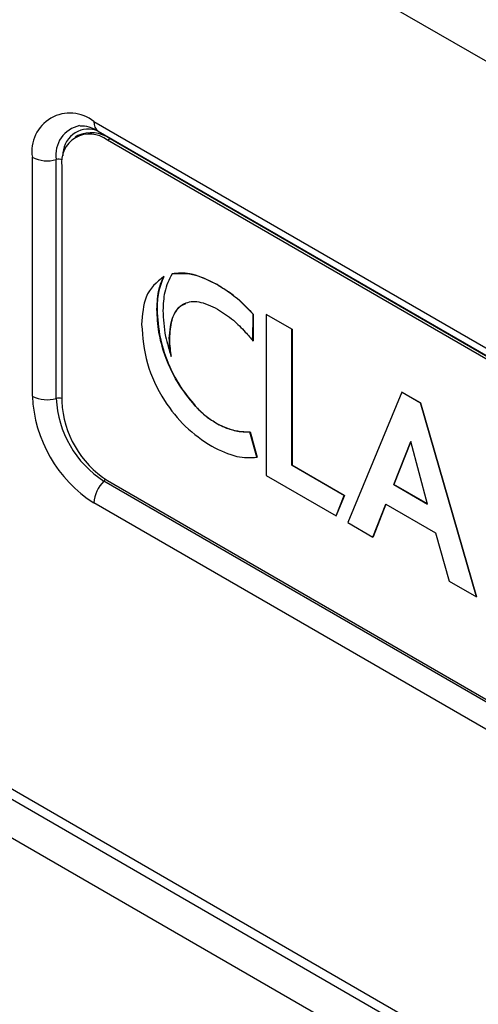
# Model space of a CAD drawing. Header units: millimetres. Extents: x 0 to 4200, y 0 to 2970.
# Tile 54 of 75: x 3267 to 3291, y 2100 to 2152. Entities that reach past the tile are written whole.
import ezdxf

# ---------------------------------------------------------------- set-up
doc = ezdxf.new("R2010")
doc.units = ezdxf.units.MM
doc.header["$LTSCALE"] = 10

msp = doc.modelspace()

# ---------------------------------------------------------------- linework, layer by layer
at = {"color": 7, "linetype": 'Continuous', "lineweight": 25}
for p, q in [((2913.421, 2368.373), (3335.422, 2124.757)), ((2927.492, 2307.338), (3321.351, 2079.968)), ((2929.193, 2305.814), (3320.312, 2080.026)), ((2968.186, 2281.269), (3321.161, 2077.501)), ((3271.058, 2146.753), (3314.721, 2121.546)), ((3271.285, 2146.249), (3314.949, 2121.042)), ((3270.206, 2146.016), (3270.065, 2145.935)), ((3271.906, 2145.848), (3271.765, 2145.766)), ((3315.252, 2120.662), (3271.765, 2145.766)), ((3315.393, 2120.743), (3271.906, 2145.848)), ((3267.799, 2132.255), (3267.799, 2144.871)), ((3269.064, 2132.135), (3269.064, 2144.751)), ((3269.36, 2144.378), (3269.36, 2131.966)), ((3274.744, 2138.569), (3274.752, 2138.573)), ((3275.19, 2138.718), (3275.184, 2138.71)), ((3275.19, 2138.718), (3275.197, 2138.722)), ((3277.561, 2138.147), (3277.568, 2138.151)), ((3274.384, 2136.845), (3274.391, 2136.849)), ((3279.46, 2135.203), (3279.47, 2136.58)), ((3279.478, 2136.584), (3279.466, 2135.173)), ((3279.47, 2136.58), (3279.478, 2136.584)), ((3280.168, 2136.564), (3280.175, 2136.568)), ((3280.168, 2136.564), (3280.168, 2128.069)), ((3281.519, 2135.785), (3280.168, 2136.564)), ((3280.175, 2136.568), (3281.526, 2135.789)), ((3281.519, 2135.785), (3281.526, 2135.789)), ((3281.519, 2128.604), (3281.519, 2135.785)), ((3281.526, 2135.789), (3281.526, 2128.608)), ((3275.038, 2135.297), (3275.045, 2135.301)), ((3279.459, 2135.169), (3279.46, 2135.203)), ((3279.459, 2135.169), (3279.466, 2135.173)), ((3275.136, 2134.343), (3275.143, 2134.347)), ((3287.335, 2132.465), (3284.477, 2125.581)), ((3287.335, 2132.465), (3287.342, 2132.47)), ((3288.318, 2131.898), (3287.335, 2132.465)), ((3287.342, 2132.47), (3288.325, 2131.902)), ((3276.402, 2131.741), (3276.409, 2131.745)), ((3276.519, 2131.613), (3276.526, 2131.617)), ((3288.318, 2131.898), (3288.325, 2131.902)), ((3291.276, 2121.656), (3288.318, 2131.898)), ((3288.325, 2131.902), (3291.283, 2121.66)), ((3277.494, 2130.837), (3277.501, 2130.841)), ((3278.126, 2130.542), (3278.133, 2130.546)), ((3279.303, 2130.36), (3279.31, 2130.364)), ((3279.405, 2129.991), (3279.303, 2130.36)), ((3279.31, 2130.364), (3279.412, 2129.995)), ((3279.405, 2129.991), (3279.412, 2129.995)), ((3279.462, 2129.782), (3279.405, 2129.991)), ((3279.412, 2129.995), (3279.47, 2129.786)), ((3279.462, 2129.782), (3279.47, 2129.786)), ((3279.671, 2129.026), (3279.462, 2129.782)), ((3279.47, 2129.786), (3279.678, 2129.03)), ((3287.81, 2129.864), (3286.9, 2127.586)), ((3286.907, 2127.59), (3287.812, 2129.856)), ((3288.686, 2126.555), (3287.81, 2129.864)), ((3279.671, 2129.026), (3279.678, 2129.03)), ((3281.519, 2128.604), (3281.526, 2128.608)), ((3284.291, 2127.003), (3281.519, 2128.604)), ((3281.526, 2128.608), (3284.299, 2127.007)), ((3280.168, 2128.069), (3283.851, 2125.942)), ((3315.249, 2102.561), (3271.585, 2127.767)), ((3271.765, 2127.802), (3315.252, 2102.698)), ((3286.9, 2127.586), (3286.907, 2127.59)), ((3286.9, 2127.586), (3288.686, 2126.555)), ((3288.684, 2126.564), (3286.907, 2127.59)), ((3283.851, 2125.942), (3284.291, 2127.003)), ((3284.299, 2127.007), (3283.858, 2125.947)), ((3284.291, 2127.003), (3284.299, 2127.007)), ((3314.721, 2101.405), (3271.058, 2126.612)), ((3285.806, 2124.814), (3286.487, 2126.548)), ((3286.491, 2126.545), (3285.813, 2124.818)), ((3286.487, 2126.548), (3289.11, 2125.034)), ((3283.851, 2125.942), (3283.858, 2125.947)), ((3284.477, 2125.581), (3285.806, 2124.814)), ((3285.806, 2124.814), (3285.813, 2124.818)), ((3289.11, 2125.034), (3289.836, 2122.487)), ((3289.836, 2122.487), (3291.276, 2121.656)), ((3291.276, 2121.656), (3291.283, 2121.66))]:
    msp.add_line(p, q, dxfattribs=at)
for centre, radius, start, end in [((3269.786, 2145.193), 2.012, 50.7967, 189.214), ((3271.595, 2146.692), 0.541, 173.6075, 235.0803), ((3270.611, 2145.006), 1.568, 101.5147, 189.3618), ((3270.774, 2145.003), 1.358, 74.234, 182.462), ((3270.91, 2144.458), 1.71, 54.3824, 114.3071), ((3270.826, 2144.616), 1.485, 50.7967, 189.214), ((3268.583, 2146.404), 1.722, 242.9132, 286.1983), ((3269.195, 2144.288), 0.481, 67.2252, 105.9186), ((3274.873, 2132.577), 7.081, 182.6055, 237.3945), ((3268.583, 2133.788), 1.722, 242.9132, 286.1983), ((3269.196, 2131.662), 0.491, 70.3794, 105.6194), ((3274.539, 2132.384), 5.481, 182.6055, 237.3945), ((3274.58, 2132.204), 5.225, 182.6055, 237.3945), ((3272.777, 2126.525), 1.722, 133.7996, 177.0906), ((3271.245, 2128.115), 0.487, 314.4412, 329.0319)]:
    msp.add_arc(centre, radius, start, end, dxfattribs=at)
for points, knots in [([(3270.308, 2146.529), (3270.381, 2146.537), (3270.551, 2146.554), (3270.938, 2146.438), (3271.211, 2146.29), (3271.285, 2146.249)], [0, 0, 0, 0, 0.354844, 0.823148, 1, 1, 1, 1]), ([(3274.744, 2138.569), (3274.375, 2138.267), (3273.703, 2137.716), (3273.615, 2136.56), (3273.576, 2136.038)], [0, 0, 0, 0, 0.549128, 1, 1, 1, 1]), ([(3274.384, 2136.845), (3274.403, 2137.216), (3274.436, 2137.864), (3274.652, 2138.358), (3274.744, 2138.569)], [0, 0, 0, 0, 0.572446, 1, 1, 1, 1]), ([(3274.752, 2138.573), (3274.638, 2138.299), (3274.429, 2137.796), (3274.403, 2137.145), (3274.391, 2136.849)], [0, 0, 0, 0, 0.546523, 1, 1, 1, 1]), ([(3275.184, 2138.71), (3275.03, 2138.409), (3274.751, 2137.866), (3274.718, 2137.113), (3274.704, 2136.777)], [0, 0, 0, 0, 0.552657, 1, 1, 1, 1]), ([(3277.561, 2138.147), (3277.069, 2138.39), (3276.225, 2138.807), (3275.494, 2138.744), (3275.19, 2138.718)], [0, 0, 0, 0, 0.5828163, 1, 1, 1, 1]), ([(3275.197, 2138.722), (3275.594, 2138.743), (3276.335, 2138.783), (3277.177, 2138.351), (3277.568, 2138.151)], [0, 0, 0, 0, 0.535158, 1, 1, 1, 1]), ([(3279.47, 2136.58), (3279.16, 2136.904), (3278.547, 2137.542), (3277.887, 2137.947), (3277.561, 2138.147)], [0, 0, 0, 0, 0.5066626, 1, 1, 1, 1]), ([(3277.568, 2138.151), (3277.975, 2137.898), (3278.638, 2137.486), (3279.244, 2136.835), (3279.478, 2136.584)], [0, 0, 0, 0, 0.6142706, 1, 1, 1, 1]), ([(3275.038, 2135.297), (3275.074, 2135.712), (3275.143, 2136.525), (3275.743, 2137.206), (3276.614, 2137.323), (3277.253, 2137.015), (3277.595, 2136.851)], [0, 0, 0, 0, 0.274023, 0.536533, 0.751838, 1, 1, 1, 1]), ([(3276.402, 2131.741), (3276.074, 2132.149), (3275.42, 2132.965), (3274.793, 2134.354), (3274.44, 2135.675), (3274.403, 2136.445), (3274.384, 2136.845)], [0, 0, 0, 0, 0.268981, 0.537009, 0.759106, 1, 1, 1, 1]), ([(3274.391, 2136.849), (3274.422, 2136.342), (3274.48, 2135.372), (3274.972, 2133.922), (3275.63, 2132.692), (3276.149, 2132.062), (3276.409, 2131.745)], [0, 0, 0, 0, 0.302566, 0.5782, 0.787601, 1, 1, 1, 1]), ([(3274.704, 2136.777), (3274.725, 2136.329), (3274.761, 2135.549), (3275.024, 2134.703), (3275.136, 2134.343)], [0, 0, 0, 0, 0.57372, 1, 1, 1, 1]), ([(3275.888, 2137.126), (3275.765, 2137.068), (3275.431, 2136.91), (3275.116, 2136.272), (3275.069, 2135.629), (3275.045, 2135.301)], [0, 0, 0, 0, 0.2212106, 0.602541, 1, 1, 1, 1]), ([(3277.595, 2136.851), (3277.877, 2136.671), (3278.382, 2136.348), (3278.851, 2135.859), (3279.058, 2135.643)], [0, 0, 0, 0, 0.557048, 1, 1, 1, 1]), ([(3273.576, 2136.038), (3273.63, 2135.363), (3273.735, 2134.059), (3274.654, 2132.08), (3275.907, 2130.527), (3276.806, 2129.925), (3277.282, 2129.605)], [0, 0, 0, 0, 0.281937, 0.544539, 0.758368, 1, 1, 1, 1]), ([(3275.136, 2134.343), (3275.105, 2134.523), (3275.049, 2134.852), (3275.042, 2135.159), (3275.038, 2135.297)], [0, 0, 0, 0, 0.550366, 1, 1, 1, 1]), ([(3275.045, 2135.301), (3275.051, 2135.126), (3275.061, 2134.817), (3275.118, 2134.488), (3275.143, 2134.347)], [0, 0, 0, 0, 0.569252, 1, 1, 1, 1]), ([(3279.058, 2135.643), (3279.134, 2135.558), (3279.27, 2135.405), (3279.401, 2135.242), (3279.459, 2135.169)], [0, 0, 0, 0, 0.551511, 1, 1, 1, 1]), ([(3276.519, 2131.613), (3276.497, 2131.636), (3276.458, 2131.679), (3276.419, 2131.722), (3276.402, 2131.741)], [0, 0, 0, 0, 0.560886, 1, 1, 1, 1]), ([(3276.409, 2131.745), (3276.431, 2131.721), (3276.47, 2131.678), (3276.509, 2131.635), (3276.526, 2131.617)], [0, 0, 0, 0, 0.559033, 1, 1, 1, 1]), ([(3277.494, 2130.837), (3277.302, 2130.959), (3276.967, 2131.171), (3276.653, 2131.481), (3276.519, 2131.613)], [0, 0, 0, 0, 0.5767298, 1, 1, 1, 1]), ([(3276.526, 2131.617), (3276.698, 2131.45), (3277.015, 2131.143), (3277.349, 2130.936), (3277.501, 2130.841)], [0, 0, 0, 0, 0.542297, 1, 1, 1, 1]), ([(3278.126, 2130.542), (3278.011, 2130.586), (3277.801, 2130.668), (3277.589, 2130.784), (3277.494, 2130.837)], [0, 0, 0, 0, 0.552167, 1, 1, 1, 1]), ([(3277.501, 2130.841), (3277.622, 2130.775), (3277.834, 2130.66), (3278.043, 2130.58), (3278.133, 2130.546)], [0, 0, 0, 0, 0.567424, 1, 1, 1, 1]), ([(3279.303, 2130.36), (3279.092, 2130.36), (3278.716, 2130.36), (3278.306, 2130.486), (3278.126, 2130.542)], [0, 0, 0, 0, 0.56091, 1, 1, 1, 1]), ([(3278.133, 2130.546), (3278.361, 2130.478), (3278.77, 2130.358), (3279.145, 2130.362), (3279.31, 2130.364)], [0, 0, 0, 0, 0.558119, 1, 1, 1, 1]), ([(3277.282, 2129.605), (3277.735, 2129.386), (3278.58, 2128.977), (3279.325, 2129.01), (3279.671, 2129.026)], [0, 0, 0, 0, 0.535388, 1, 1, 1, 1])]:
    msp.add_open_spline(points, degree=3, knots=knots, dxfattribs=at)

doc.saveas('drawing.dxf')
